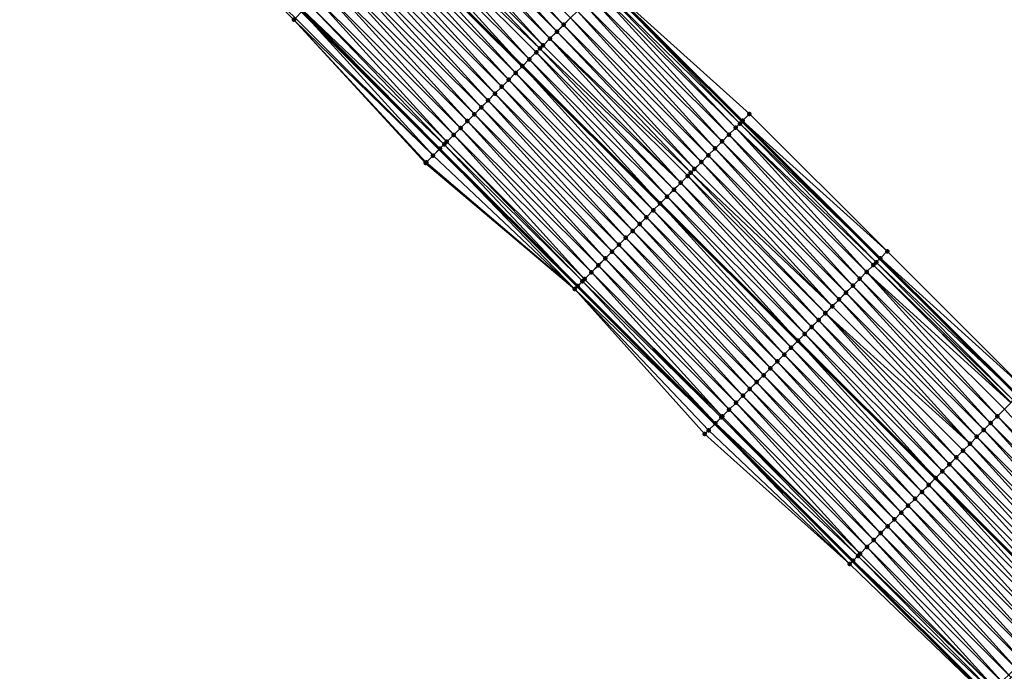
# Model space of a CAD drawing. Header units: feet. Extents: x 2017353 to 2024169, y 808050 to 818690.
# Tile 187 of 256: x 2019765 to 2019866, y 816396 to 816464. Entities that reach past the tile are written whole.
import ezdxf

# ---------------------------------------------------------------- set-up
doc = ezdxf.new("R2010")
doc.units = ezdxf.units.FT
doc.header["$MEASUREMENT"] = 0
for name, color, linetype, lineweight in [('EP_Travel Lane', 172, 'Continuous', 53), ('SB-Road Shots', 141, 'Continuous', 100), ('SB-Road X-Section', 40, 'Continuous', 13), ('STRIPING', 60, 'Continuous', 53)]:
    doc.layers.add(name, color=color, linetype=linetype, lineweight=lineweight)
doc.layers.add('I-77-MM15-17_SB-Surface-BORDER', color=7, linetype='Continuous')
doc.layers.add('I-77-MM15-17_SB-Surface-TIN', color=7, linetype='Continuous')

msp = doc.modelspace()

# ---------------------------------------------------------------- linework, layer by layer
at = {"layer": 'EP_Travel Lane'}
for points in [[(2019726.08, 816566.08, 255), (2019740.17, 816551.95, 254.87), (2019754.33, 816537.83, 254.72), (2019768.49, 816523.7, 254.59), (2019782.65, 816509.57, 254.47), (2019796.8, 816495.45, 254.38), (2019810.96, 816481.32, 254.26), (2019825.12, 816467.19, 254.13), (2019839.28, 816453.07, 254.01), (2019853.43, 816438.94, 253.9), (2019867.59, 816424.82, 253.8), (2019881.78, 816410.63, 253.71), (2019895.87, 816396.45, 253.62), (2019909.97, 816382.26, 253.52), (2019924.07, 816368.08, 253.41), (2019938.17, 816353.9, 253.31), (2019952.27, 816339.71, 253.21), (2019966.37, 816325.53, 253.08)], [(2019694.94, 816563.29, 254.65), (2019709.07, 816549.14, 254.51), (2019723.23, 816534.97, 254.37), (2019737.38, 816520.84, 254.24), (2019751.54, 816506.72, 254.13), (2019765.7, 816492.59, 254), (2019779.85, 816478.46, 253.89), (2019794.01, 816464.34, 253.75), (2019808.17, 816450.21, 253.62), (2019822.33, 816436.09, 253.52), (2019836.48, 816421.96, 253.41), (2019850.64, 816407.83, 253.33), (2019864.76, 816393.72, 253.23), (2019878.86, 816379.54, 253.13), (2019892.95, 816365.35, 253.04), (2019907.05, 816351.17, 252.93), (2019921.15, 816336.98, 252.83), (2019935.25, 816322.8, 252.69), (2019949.35, 816308.61, 252.6), (2019963.45, 816294.43, 252.47)]]:
    msp.add_polyline3d(points, dxfattribs=at)
at = {"layer": 'I-77-MM15-17_SB-Surface-BORDER', "color": 3, "linetype": 'Continuous', "lineweight": -3}
for points in [[(2019726.18, 816566.18, 255), (2019740.28, 816552.06, 254.87), (2019755.08, 816538.58, 254.71), (2019768.53, 816523.74, 254.59), (2019782.69, 816509.62, 254.47), (2019796.85, 816495.49, 254.38), (2019811, 816481.36, 254.26), (2019825.16, 816467.24, 254.13), (2019840.02, 816453.82, 254.01), (2019854.18, 816439.69, 253.9), (2019868.34, 816425.56, 253.8), (2019882.53, 816411.38, 253.7), (2019895.92, 816396.49, 253.62), (2019910.02, 816382.31, 253.52), (2019924.11, 816368.12, 253.41), (2019938.71, 816354.43, 253.31), (2019952.31, 816339.75, 253.21), (2019966.41, 816325.57, 253.08)], [(2019959.73, 816290.73, 252.18), (2019947.41, 816306.68, 252.45), (2019932.58, 816320.15, 252.52), (2019919.53, 816335.37, 252.71), (2019905.48, 816349.61, 252.83), (2019892.26, 816364.66, 253.01), (2019877.67, 816378.36, 253.06), (2019864.7, 816393.66, 253.23), (2019850.33, 816407.52, 253.31), (2019835.42, 816420.89, 253.35), (2019822.06, 816435.81, 253.5), (2019806.72, 816448.76, 253.53), (2019793.19, 816463.51, 253.7), (2019778.94, 816477.55, 253.83), (2019765.01, 816491.91, 253.95), (2019750.33, 816505.51, 254.04), (2019736.23, 816519.69, 254.16), (2019723.19, 816534.93, 254.36), (2019708.29, 816548.37, 254.46), (2019693.99, 816562.35, 254.59)]]:
    msp.add_polyline3d(points, dxfattribs=at)
at = {"layer": 'I-77-MM15-17_SB-Surface-TIN', "color": 128, "linetype": 'Continuous', "lineweight": -3}
for points in [[(2019806.76, 816477.12, 254.15), (2019820.92, 816462.99, 254.03), (2019807.47, 816477.82, 254.17)], [(2019807.47, 816477.82, 254.17), (2019820.92, 816462.99, 254.03), (2019821.63, 816463.7, 254.05)], [(2019793.34, 816463.67, 253.71), (2019778.94, 816477.55, 253.83), (2019793.19, 816463.51, 253.7)], [(2019806.06, 816476.41, 254.13), (2019820.22, 816462.28, 254.01), (2019806.76, 816477.12, 254.15)], [(2019806.76, 816477.12, 254.15), (2019820.22, 816462.28, 254.01), (2019820.92, 816462.99, 254.03)], [(2019804.65, 816474.99, 254.08), (2019818.8, 816460.87, 253.97), (2019805.35, 816475.7, 254.1)], [(2019805.35, 816475.7, 254.1), (2019819.51, 816461.57, 253.99), (2019806.06, 816476.41, 254.13)], [(2019805.35, 816475.7, 254.1), (2019818.8, 816460.87, 253.97), (2019819.51, 816461.57, 253.99)], [(2019806.06, 816476.41, 254.13), (2019819.51, 816461.57, 253.99), (2019820.22, 816462.28, 254.01)], [(2019803.94, 816474.28, 254.06), (2019818.48, 816460.55, 253.96), (2019804.65, 816474.99, 254.08)], [(2019804.65, 816474.99, 254.08), (2019818.48, 816460.55, 253.96), (2019818.8, 816460.87, 253.97)], [(2019802.53, 816472.87, 254.01), (2019816.68, 816458.74, 253.9), (2019803.23, 816473.58, 254.03)], [(2019803.23, 816473.58, 254.03), (2019817.39, 816459.45, 253.92), (2019803.94, 816474.28, 254.06)], [(2019803.23, 816473.58, 254.03), (2019816.68, 816458.74, 253.9), (2019817.39, 816459.45, 253.92)], [(2019803.94, 816474.28, 254.06), (2019818.1, 816460.16, 253.95), (2019818.48, 816460.55, 253.96)], [(2019803.94, 816474.28, 254.06), (2019817.39, 816459.45, 253.92), (2019818.1, 816460.16, 253.95)], [(2019801.82, 816472.16, 253.98), (2019815.98, 816458.03, 253.87), (2019802.52, 816472.86, 254.01)], [(2019802.53, 816472.87, 254.01), (2019802.52, 816472.86, 254.01), (2019816.68, 816458.73, 253.9)], [(2019815.98, 816458.03, 253.87), (2019816.68, 816458.73, 253.9), (2019802.52, 816472.86, 254.01)], [(2019802.53, 816472.87, 254.01), (2019816.68, 816458.73, 253.9), (2019816.68, 816458.74, 253.9)], [(2019801.11, 816471.45, 253.96), (2019815.27, 816457.33, 253.85), (2019801.82, 816472.16, 253.98)], [(2019801.82, 816472.16, 253.98), (2019815.27, 816457.33, 253.85), (2019815.98, 816458.03, 253.87)], [(2019799.7, 816470.04, 253.92), (2019813.86, 816455.91, 253.79), (2019800.41, 816470.75, 253.94)], [(2019800.41, 816470.75, 253.94), (2019814.56, 816456.62, 253.82), (2019801.11, 816471.45, 253.96)], [(2019800.41, 816470.75, 253.94), (2019813.86, 816455.91, 253.79), (2019814.56, 816456.62, 253.82)], [(2019801.11, 816471.45, 253.96), (2019814.56, 816456.62, 253.82), (2019815.27, 816457.33, 253.85)], [(2019798.99, 816469.33, 253.9), (2019813.15, 816455.2, 253.78), (2019799.7, 816470.04, 253.92)], [(2019799.7, 816470.04, 253.92), (2019813.15, 816455.2, 253.78), (2019813.86, 816455.91, 253.79)], [(2019797.58, 816467.91, 253.86), (2019811.74, 816453.79, 253.74), (2019798.29, 816468.62, 253.88)], [(2019798.29, 816468.62, 253.88), (2019812.45, 816454.5, 253.76), (2019798.99, 816469.33, 253.9)], [(2019798.29, 816468.62, 253.88), (2019811.74, 816453.79, 253.74), (2019812.45, 816454.5, 253.76)], [(2019798.99, 816469.33, 253.9), (2019812.45, 816454.5, 253.76), (2019813.15, 816455.2, 253.78)], [(2019796.87, 816467.21, 253.84), (2019811.03, 816453.08, 253.72), (2019797.58, 816467.91, 253.86)], [(2019797.58, 816467.91, 253.86), (2019811.03, 816453.08, 253.72), (2019811.74, 816453.79, 253.74)], [(2019795.46, 816465.79, 253.8), (2019809.62, 816451.66, 253.68), (2019796.17, 816466.5, 253.82)], [(2019796.17, 816466.5, 253.82), (2019810.33, 816452.37, 253.69), (2019796.87, 816467.21, 253.84)], [(2019796.17, 816466.5, 253.82), (2019809.62, 816451.66, 253.68), (2019810.33, 816452.37, 253.69)], [(2019796.87, 816467.21, 253.84), (2019810.33, 816452.37, 253.69), (2019811.03, 816453.08, 253.72)], [(2019837.91, 816451.69, 253.99), (2019824.45, 816466.53, 254.13), (2019823.75, 816465.82, 254.11)], [(2019838.61, 816452.4, 254.01), (2019824.76, 816466.83, 254.14), (2019824.45, 816466.53, 254.13)], [(2019837.91, 816451.69, 253.99), (2019838.61, 816452.4, 254.01), (2019824.45, 816466.53, 254.13)], [(2019839.04, 816452.83, 254.01), (2019825.12, 816467.19, 254.13), (2019824.76, 816466.83, 254.14)], [(2019838.61, 816452.4, 254.01), (2019839.04, 816452.83, 254.01), (2019824.76, 816466.83, 254.14)], [(2019839.32, 816453.11, 254.01), (2019825.16, 816467.24, 254.13), (2019825.12, 816467.19, 254.13)], [(2019839.32, 816453.11, 254.01), (2019825.12, 816467.19, 254.13), (2019839.28, 816453.07, 254.01)], [(2019839.04, 816452.83, 254.01), (2019839.28, 816453.07, 254.01), (2019825.12, 816467.19, 254.13)], [(2019839.32, 816453.11, 254.01), (2019840.02, 816453.82, 254.01), (2019825.16, 816467.24, 254.13)], [(2019794.76, 816465.08, 253.78), (2019808.91, 816450.96, 253.66), (2019795.46, 816465.79, 253.8)], [(2019795.46, 816465.79, 253.8), (2019808.91, 816450.96, 253.66), (2019809.62, 816451.66, 253.68)], [(2019837.2, 816450.99, 253.97), (2019823.75, 816465.82, 254.11), (2019823.04, 816465.11, 254.09)], [(2019837.2, 816450.99, 253.97), (2019837.91, 816451.69, 253.99), (2019823.75, 816465.82, 254.11)], [(2019794.05, 816464.38, 253.76), (2019808.21, 816450.25, 253.63), (2019794.15, 816464.47, 253.76)], [(2019794.15, 816464.47, 253.76), (2019808.65, 816450.69, 253.65), (2019794.76, 816465.08, 253.78)], [(2019794.15, 816464.47, 253.76), (2019808.21, 816450.25, 253.63), (2019808.65, 816450.69, 253.65)], [(2019794.76, 816465.08, 253.78), (2019808.65, 816450.69, 253.65), (2019808.91, 816450.96, 253.66)], [(2019836.49, 816450.28, 253.95), (2019823.04, 816465.11, 254.09), (2019822.34, 816464.4, 254.07)], [(2019836.49, 816450.28, 253.95), (2019837.2, 816450.99, 253.97), (2019823.04, 816465.11, 254.09)], [(2019793.34, 816463.67, 253.71), (2019793.19, 816463.51, 253.7), (2019807.5, 816449.54, 253.58)], [(2019793.19, 816463.51, 253.7), (2019806.79, 816448.83, 253.54), (2019807.5, 816449.54, 253.58)], [(2019793.19, 816463.51, 253.7), (2019806.72, 816448.76, 253.53), (2019806.79, 816448.83, 253.54)], [(2019793.34, 816463.67, 253.71), (2019807.5, 816449.54, 253.58), (2019794.01, 816464.34, 253.75)], [(2019794.05, 816464.38, 253.76), (2019794.01, 816464.34, 253.75), (2019808.17, 816450.21, 253.62)], [(2019807.5, 816449.54, 253.58), (2019808.17, 816450.21, 253.62), (2019794.01, 816464.34, 253.75)], [(2019794.05, 816464.38, 253.76), (2019808.17, 816450.21, 253.62), (2019808.21, 816450.25, 253.63)], [(2019835.08, 816448.86, 253.91), (2019821.63, 816463.7, 254.05), (2019820.92, 816462.99, 254.03)], [(2019835.79, 816449.57, 253.93), (2019822.34, 816464.4, 254.07), (2019821.63, 816463.7, 254.05)], [(2019835.08, 816448.86, 253.91), (2019835.79, 816449.57, 253.93), (2019821.63, 816463.7, 254.05)], [(2019835.79, 816449.57, 253.93), (2019836.49, 816450.28, 253.95), (2019822.34, 816464.4, 254.07)], [(2019834.37, 816448.16, 253.89), (2019820.92, 816462.99, 254.03), (2019820.22, 816462.28, 254.01)], [(2019834.37, 816448.16, 253.89), (2019835.08, 816448.86, 253.91), (2019820.92, 816462.99, 254.03)], [(2019832.96, 816446.74, 253.85), (2019819.51, 816461.57, 253.99), (2019818.8, 816460.87, 253.97)], [(2019833.99, 816447.78, 253.88), (2019820.22, 816462.28, 254.01), (2019819.51, 816461.57, 253.99)], [(2019832.96, 816446.74, 253.85), (2019833.67, 816447.45, 253.87), (2019819.51, 816461.57, 253.99)], [(2019833.67, 816447.45, 253.87), (2019833.99, 816447.78, 253.88), (2019819.51, 816461.57, 253.99)], [(2019833.99, 816447.78, 253.88), (2019834.37, 816448.16, 253.89), (2019820.22, 816462.28, 254.01)], [(2019832.25, 816446.03, 253.83), (2019818.48, 816460.55, 253.96), (2019818.1, 816460.16, 253.95)], [(2019832.96, 816446.74, 253.85), (2019818.8, 816460.87, 253.97), (2019818.48, 816460.55, 253.96)], [(2019832.25, 816446.03, 253.83), (2019832.96, 816446.74, 253.85), (2019818.48, 816460.55, 253.96)], [(2019830.84, 816444.62, 253.79), (2019817.39, 816459.45, 253.92), (2019816.68, 816458.74, 253.9)], [(2019831.55, 816445.32, 253.81), (2019818.1, 816460.16, 253.95), (2019817.39, 816459.45, 253.92)], [(2019830.84, 816444.62, 253.79), (2019831.55, 816445.32, 253.81), (2019817.39, 816459.45, 253.92)], [(2019831.55, 816445.32, 253.81), (2019832.25, 816446.03, 253.83), (2019818.1, 816460.16, 253.95)], [(2019830.13, 816443.91, 253.76), (2019816.68, 816458.73, 253.9), (2019815.98, 816458.03, 253.87)], [(2019816.68, 816458.74, 253.9), (2019816.68, 816458.73, 253.9), (2019830.83, 816444.61, 253.79)], [(2019830.84, 816444.62, 253.79), (2019816.68, 816458.74, 253.9), (2019830.83, 816444.61, 253.79)], [(2019830.13, 816443.91, 253.76), (2019830.83, 816444.61, 253.79), (2019816.68, 816458.73, 253.9)], [(2019829.43, 816443.2, 253.74), (2019815.98, 816458.03, 253.87), (2019815.27, 816457.33, 253.85)], [(2019829.43, 816443.2, 253.74), (2019830.13, 816443.91, 253.76), (2019815.98, 816458.03, 253.87)], [(2019828.02, 816441.79, 253.69), (2019814.56, 816456.62, 253.82), (2019813.86, 816455.91, 253.79)], [(2019828.72, 816442.49, 253.71), (2019815.27, 816457.33, 253.85), (2019814.56, 816456.62, 253.82)], [(2019828.02, 816441.79, 253.69), (2019828.72, 816442.49, 253.71), (2019814.56, 816456.62, 253.82)], [(2019828.72, 816442.49, 253.71), (2019829.43, 816443.2, 253.74), (2019815.27, 816457.33, 253.85)], [(2019827.31, 816441.08, 253.67), (2019813.86, 816455.91, 253.79), (2019813.15, 816455.2, 253.78)], [(2019827.31, 816441.08, 253.67), (2019828.02, 816441.79, 253.69), (2019813.86, 816455.91, 253.79)], [(2019825.9, 816439.66, 253.63), (2019812.45, 816454.5, 253.76), (2019811.74, 816453.79, 253.74)], [(2019826.6, 816440.37, 253.65), (2019813.15, 816455.2, 253.78), (2019812.45, 816454.5, 253.76)], [(2019825.9, 816439.66, 253.63), (2019826.6, 816440.37, 253.65), (2019812.45, 816454.5, 253.76)], [(2019826.6, 816440.37, 253.65), (2019827.31, 816441.08, 253.67), (2019813.15, 816455.2, 253.78)], [(2019825.19, 816438.95, 253.61), (2019811.74, 816453.79, 253.74), (2019811.03, 816453.08, 253.72)], [(2019825.19, 816438.95, 253.61), (2019825.9, 816439.66, 253.63), (2019811.74, 816453.79, 253.74)], [(2019854.18, 816439.69, 253.9), (2019840.02, 816453.82, 254.01), (2019839.32, 816453.11, 254.01)], [(2019823.78, 816437.54, 253.57), (2019810.33, 816452.37, 253.69), (2019809.62, 816451.66, 253.68)], [(2019824.48, 816438.25, 253.59), (2019811.03, 816453.08, 253.72), (2019810.33, 816452.37, 253.69)], [(2019823.78, 816437.54, 253.57), (2019824.48, 816438.25, 253.59), (2019810.33, 816452.37, 253.69)], [(2019824.48, 816438.25, 253.59), (2019825.19, 816438.95, 253.61), (2019811.03, 816453.08, 253.72)], [(2019852.06, 816437.57, 253.88), (2019838.61, 816452.4, 254.01), (2019837.91, 816451.69, 253.99)], [(2019853.06, 816438.57, 253.91), (2019839.04, 816452.83, 254.01), (2019838.61, 816452.4, 254.01)], [(2019852.06, 816437.57, 253.88), (2019852.77, 816438.28, 253.9), (2019838.61, 816452.4, 254.01)], [(2019852.77, 816438.28, 253.9), (2019853.06, 816438.57, 253.91), (2019838.61, 816452.4, 254.01)], [(2019839.04, 816452.83, 254.01), (2019853.43, 816438.94, 253.9), (2019839.28, 816453.07, 254.01)], [(2019853.06, 816438.57, 253.91), (2019853.43, 816438.94, 253.9), (2019839.04, 816452.83, 254.01)], [(2019853.48, 816438.98, 253.9), (2019839.32, 816453.11, 254.01), (2019839.28, 816453.07, 254.01)], [(2019853.48, 816438.98, 253.9), (2019839.28, 816453.07, 254.01), (2019853.43, 816438.94, 253.9)], [(2019853.48, 816438.98, 253.9), (2019854.18, 816439.69, 253.9), (2019839.32, 816453.11, 254.01)], [(2019823.07, 816436.83, 253.55), (2019809.62, 816451.66, 253.68), (2019808.91, 816450.96, 253.66)], [(2019823.07, 816436.83, 253.55), (2019823.78, 816437.54, 253.57), (2019809.62, 816451.66, 253.68)], [(2019851.36, 816436.86, 253.85), (2019837.91, 816451.69, 253.99), (2019837.2, 816450.99, 253.97)], [(2019851.36, 816436.86, 253.85), (2019852.06, 816437.57, 253.88), (2019837.91, 816451.69, 253.99)], [(2019822.36, 816436.12, 253.52), (2019808.65, 816450.69, 253.65), (2019808.21, 816450.25, 253.63)], [(2019822.85, 816436.61, 253.54), (2019808.91, 816450.96, 253.66), (2019808.65, 816450.69, 253.65)], [(2019822.36, 816436.12, 253.52), (2019822.85, 816436.61, 253.54), (2019808.65, 816450.69, 253.65)], [(2019822.85, 816436.61, 253.54), (2019823.07, 816436.83, 253.55), (2019808.91, 816450.96, 253.66)], [(2019850.65, 816436.15, 253.84), (2019837.2, 816450.99, 253.97), (2019836.49, 816450.28, 253.95)], [(2019850.65, 816436.15, 253.84), (2019851.36, 816436.86, 253.85), (2019837.2, 816450.99, 253.97)], [(2019822.06, 816435.81, 253.5), (2019807.5, 816449.54, 253.58), (2019806.79, 816448.83, 253.54)], [(2019822.06, 816435.81, 253.5), (2019808.17, 816450.21, 253.62), (2019807.5, 816449.54, 253.58)], [(2019808.21, 816450.25, 253.63), (2019808.17, 816450.21, 253.62), (2019822.33, 816436.09, 253.52)], [(2019822.06, 816435.81, 253.5), (2019822.33, 816436.09, 253.52), (2019808.17, 816450.21, 253.62)], [(2019822.36, 816436.12, 253.52), (2019808.21, 816450.25, 253.63), (2019822.33, 816436.09, 253.52)], [(2019849.24, 816434.74, 253.8), (2019835.79, 816449.57, 253.93), (2019835.08, 816448.86, 253.91)], [(2019849.94, 816435.44, 253.82), (2019836.49, 816450.28, 253.95), (2019835.79, 816449.57, 253.93)], [(2019849.24, 816434.74, 253.8), (2019849.94, 816435.44, 253.82), (2019835.79, 816449.57, 253.93)], [(2019849.94, 816435.44, 253.82), (2019850.65, 816436.15, 253.84), (2019836.49, 816450.28, 253.95)], [(2019822.06, 816435.81, 253.5), (2019806.79, 816448.83, 253.54), (2019806.72, 816448.76, 253.53)], [(2019848.53, 816434.03, 253.78), (2019835.08, 816448.86, 253.91), (2019834.37, 816448.16, 253.89)], [(2019848.53, 816434.03, 253.78), (2019849.24, 816434.74, 253.8), (2019835.08, 816448.86, 253.91)], [(2019847.12, 816432.61, 253.74), (2019833.67, 816447.45, 253.87), (2019832.96, 816446.74, 253.85)], [(2019847.83, 816433.33, 253.76), (2019833.99, 816447.78, 253.88), (2019833.67, 816447.45, 253.87)], [(2019847.12, 816432.61, 253.74), (2019847.82, 816433.32, 253.76), (2019833.67, 816447.45, 253.87)], [(2019847.82, 816433.32, 253.76), (2019847.83, 816433.33, 253.76), (2019833.67, 816447.45, 253.87)], [(2019848.53, 816434.03, 253.78), (2019834.37, 816448.16, 253.89), (2019833.99, 816447.78, 253.88)], [(2019847.83, 816433.33, 253.76), (2019848.53, 816434.03, 253.78), (2019833.99, 816447.78, 253.88)], [(2019846.41, 816431.91, 253.72), (2019832.96, 816446.74, 253.85), (2019832.25, 816446.03, 253.83)], [(2019846.41, 816431.91, 253.72), (2019847.12, 816432.61, 253.74), (2019832.96, 816446.74, 253.85)], [(2019845, 816430.49, 253.67), (2019831.55, 816445.32, 253.81), (2019830.84, 816444.62, 253.79)], [(2019845.7, 816431.2, 253.7), (2019832.25, 816446.03, 253.83), (2019831.55, 816445.32, 253.81)], [(2019845, 816430.49, 253.67), (2019845.7, 816431.2, 253.7), (2019831.55, 816445.32, 253.81)], [(2019845.7, 816431.2, 253.7), (2019846.41, 816431.91, 253.72), (2019832.25, 816446.03, 253.83)], [(2019844.29, 816429.78, 253.65), (2019830.83, 816444.61, 253.79), (2019830.13, 816443.91, 253.76)], [(2019830.84, 816444.62, 253.79), (2019830.83, 816444.61, 253.79), (2019844.99, 816430.48, 253.67)], [(2019844.29, 816429.78, 253.65), (2019844.99, 816430.48, 253.67), (2019830.83, 816444.61, 253.79)], [(2019845, 816430.49, 253.67), (2019830.84, 816444.62, 253.79), (2019844.99, 816430.48, 253.67)], [(2019843.59, 816429.07, 253.63), (2019830.13, 816443.91, 253.76), (2019829.43, 816443.2, 253.74)], [(2019843.59, 816429.07, 253.63), (2019844.29, 816429.78, 253.65), (2019830.13, 816443.91, 253.76)], [(2019842.17, 816427.66, 253.58), (2019828.72, 816442.49, 253.71), (2019828.02, 816441.79, 253.69)], [(2019842.88, 816428.37, 253.6), (2019829.43, 816443.2, 253.74), (2019828.72, 816442.49, 253.71)], [(2019842.17, 816427.66, 253.58), (2019842.88, 816428.37, 253.6), (2019828.72, 816442.49, 253.71)], [(2019842.88, 816428.37, 253.6), (2019843.59, 816429.07, 253.63), (2019829.43, 816443.2, 253.74)], [(2019841.47, 816426.95, 253.56), (2019828.02, 816441.79, 253.69), (2019827.31, 816441.08, 253.67)], [(2019841.47, 816426.95, 253.56), (2019842.17, 816427.66, 253.58), (2019828.02, 816441.79, 253.69)], [(2019840.05, 816425.54, 253.52), (2019826.6, 816440.37, 253.65), (2019825.9, 816439.66, 253.63)], [(2019840.76, 816426.24, 253.54), (2019827.31, 816441.08, 253.67), (2019826.6, 816440.37, 253.65)], [(2019840.05, 816425.54, 253.52), (2019840.76, 816426.24, 253.54), (2019826.6, 816440.37, 253.65)], [(2019840.76, 816426.24, 253.54), (2019841.47, 816426.95, 253.56), (2019827.31, 816441.08, 253.67)], [(2019839.35, 816424.83, 253.5), (2019825.9, 816439.66, 253.63), (2019825.19, 816438.95, 253.61)], [(2019839.35, 816424.83, 253.5), (2019840.05, 816425.54, 253.52), (2019825.9, 816439.66, 253.63)], [(2019853.48, 816438.98, 253.9), (2019868.34, 816425.56, 253.8), (2019854.18, 816439.69, 253.9)], [(2019837.93, 816423.41, 253.47), (2019824.48, 816438.25, 253.59), (2019823.78, 816437.54, 253.57)], [(2019838.64, 816424.12, 253.49), (2019825.19, 816438.95, 253.61), (2019824.48, 816438.25, 253.59)], [(2019837.93, 816423.41, 253.47), (2019838.64, 816424.12, 253.49), (2019824.48, 816438.25, 253.59)], [(2019838.64, 816424.12, 253.49), (2019839.35, 816424.83, 253.5), (2019825.19, 816438.95, 253.61)], [(2019866.87, 816424.1, 253.8), (2019852.77, 816438.28, 253.9), (2019852.06, 816437.57, 253.88)], [(2019867.14, 816424.37, 253.8), (2019853.06, 816438.57, 253.91), (2019852.77, 816438.28, 253.9)], [(2019866.87, 816424.1, 253.8), (2019866.93, 816424.15, 253.8), (2019852.77, 816438.28, 253.9)], [(2019866.93, 816424.15, 253.8), (2019867.14, 816424.37, 253.8), (2019852.77, 816438.28, 253.9)], [(2019853.06, 816438.57, 253.91), (2019867.59, 816424.82, 253.8), (2019853.43, 816438.94, 253.9)], [(2019867.14, 816424.37, 253.8), (2019867.59, 816424.82, 253.8), (2019853.06, 816438.57, 253.91)], [(2019867.63, 816424.86, 253.8), (2019853.48, 816438.98, 253.9), (2019853.43, 816438.94, 253.9)], [(2019867.63, 816424.86, 253.8), (2019853.43, 816438.94, 253.9), (2019867.59, 816424.82, 253.8)], [(2019867.63, 816424.86, 253.8), (2019868.34, 816425.56, 253.8), (2019853.48, 816438.98, 253.9)], [(2019837.23, 816422.7, 253.45), (2019823.78, 816437.54, 253.57), (2019823.07, 816436.83, 253.55)], [(2019837.23, 816422.7, 253.45), (2019837.93, 816423.41, 253.47), (2019823.78, 816437.54, 253.57)], [(2019865.51, 816422.73, 253.75), (2019852.06, 816437.57, 253.88), (2019851.36, 816436.86, 253.85)], [(2019865.51, 816422.73, 253.75), (2019866.22, 816423.44, 253.78), (2019852.06, 816437.57, 253.88)], [(2019866.22, 816423.44, 253.78), (2019866.87, 816424.1, 253.8), (2019852.06, 816437.57, 253.88)], [(2019822.36, 816436.12, 253.52), (2019822.33, 816436.09, 253.52), (2019836.48, 816421.96, 253.41)], [(2019836.52, 816422, 253.41), (2019822.85, 816436.61, 253.54), (2019822.36, 816436.12, 253.52)], [(2019836.52, 816422, 253.41), (2019822.36, 816436.12, 253.52), (2019836.48, 816421.96, 253.41)], [(2019837.12, 816422.6, 253.44), (2019823.07, 816436.83, 253.55), (2019822.85, 816436.61, 253.54)], [(2019836.52, 816422, 253.41), (2019837.12, 816422.6, 253.44), (2019822.85, 816436.61, 253.54)], [(2019837.12, 816422.6, 253.44), (2019837.23, 816422.7, 253.45), (2019823.07, 816436.83, 253.55)], [(2019864.1, 816421.32, 253.71), (2019850.65, 816436.15, 253.84), (2019849.94, 816435.44, 253.82)], [(2019864.81, 816422.03, 253.73), (2019851.36, 816436.86, 253.85), (2019850.65, 816436.15, 253.84)], [(2019864.1, 816421.32, 253.71), (2019864.81, 816422.03, 253.73), (2019850.65, 816436.15, 253.84)], [(2019864.81, 816422.03, 253.73), (2019865.51, 816422.73, 253.75), (2019851.36, 816436.86, 253.85)], [(2019822.06, 816435.81, 253.5), (2019836.48, 816421.96, 253.41), (2019822.33, 816436.09, 253.52)], [(2019835.81, 816421.29, 253.37), (2019836.48, 816421.96, 253.41), (2019822.06, 816435.81, 253.5)], [(2019835.42, 816420.89, 253.35), (2019835.81, 816421.29, 253.37), (2019822.06, 816435.81, 253.5)], [(2019863.39, 816420.61, 253.7), (2019849.94, 816435.44, 253.82), (2019849.24, 816434.74, 253.8)], [(2019863.39, 816420.61, 253.7), (2019864.1, 816421.32, 253.71), (2019849.94, 816435.44, 253.82)], [(2019862.69, 816419.9, 253.68), (2019849.24, 816434.74, 253.8), (2019848.53, 816434.03, 253.78)], [(2019862.69, 816419.9, 253.68), (2019863.39, 816420.61, 253.7), (2019849.24, 816434.74, 253.8)], [(2019861.28, 816418.49, 253.64), (2019847.82, 816433.32, 253.76), (2019847.12, 816432.61, 253.74)], [(2019861.98, 816419.19, 253.66), (2019847.83, 816433.33, 253.76), (2019847.82, 816433.32, 253.76)], [(2019861.28, 816418.49, 253.64), (2019861.98, 816419.19, 253.66), (2019847.82, 816433.32, 253.76)], [(2019862.69, 816419.9, 253.68), (2019848.53, 816434.03, 253.78), (2019847.83, 816433.33, 253.76)], [(2019861.98, 816419.19, 253.66), (2019862.69, 816419.9, 253.68), (2019847.83, 816433.33, 253.76)], [(2019860.57, 816417.78, 253.61), (2019847.12, 816432.61, 253.74), (2019846.41, 816431.91, 253.72)], [(2019860.57, 816417.78, 253.61), (2019861.28, 816418.49, 253.64), (2019847.12, 816432.61, 253.74)], [(2019859.16, 816416.36, 253.57), (2019845.7, 816431.2, 253.7), (2019845, 816430.49, 253.67)], [(2019859.86, 816417.07, 253.59), (2019846.41, 816431.91, 253.72), (2019845.7, 816431.2, 253.7)], [(2019859.16, 816416.36, 253.57), (2019859.86, 816417.07, 253.59), (2019845.7, 816431.2, 253.7)], [(2019859.86, 816417.07, 253.59), (2019860.57, 816417.78, 253.61), (2019846.41, 816431.91, 253.72)], [(2019858.45, 816415.66, 253.55), (2019844.99, 816430.48, 253.67), (2019844.29, 816429.78, 253.65)], [(2019845, 816430.49, 253.67), (2019844.99, 816430.48, 253.67), (2019859.15, 816416.35, 253.57)], [(2019858.45, 816415.66, 253.55), (2019859.15, 816416.35, 253.57), (2019844.99, 816430.48, 253.67)], [(2019859.16, 816416.36, 253.57), (2019845, 816430.49, 253.67), (2019859.15, 816416.35, 253.57)], [(2019857.04, 816414.24, 253.5), (2019843.59, 816429.07, 253.63), (2019842.88, 816428.37, 253.6)], [(2019857.74, 816414.95, 253.52), (2019844.29, 816429.78, 253.65), (2019843.59, 816429.07, 253.63)], [(2019857.04, 816414.24, 253.5), (2019857.74, 816414.95, 253.52), (2019843.59, 816429.07, 253.63)], [(2019857.74, 816414.95, 253.52), (2019858.45, 816415.66, 253.55), (2019844.29, 816429.78, 253.65)], [(2019856.33, 816413.53, 253.48), (2019842.88, 816428.37, 253.6), (2019842.17, 816427.66, 253.58)], [(2019856.33, 816413.53, 253.48), (2019857.04, 816414.24, 253.5), (2019842.88, 816428.37, 253.6)], [(2019855.62, 816412.82, 253.46), (2019842.17, 816427.66, 253.58), (2019841.47, 816426.95, 253.56)], [(2019855.62, 816412.82, 253.46), (2019856.33, 816413.53, 253.48), (2019842.17, 816427.66, 253.58)], [(2019854.21, 816411.41, 253.43), (2019840.76, 816426.24, 253.54), (2019840.05, 816425.54, 253.52)], [(2019854.92, 816412.12, 253.45), (2019841.47, 816426.95, 253.56), (2019840.76, 816426.24, 253.54)], [(2019854.21, 816411.41, 253.43), (2019854.92, 816412.12, 253.45), (2019840.76, 816426.24, 253.54)], [(2019854.92, 816412.12, 253.45), (2019855.62, 816412.82, 253.46), (2019841.47, 816426.95, 253.56)], [(2019853.5, 816410.7, 253.41), (2019840.05, 816425.54, 253.52), (2019839.35, 816424.83, 253.5)], [(2019853.5, 816410.7, 253.41), (2019854.21, 816411.41, 253.43), (2019840.05, 816425.54, 253.52)], [(2019852.09, 816409.29, 253.38), (2019838.64, 816424.12, 253.49), (2019837.93, 816423.41, 253.47)], [(2019852.8, 816409.99, 253.39), (2019839.35, 816424.83, 253.5), (2019838.64, 816424.12, 253.49)], [(2019852.09, 816409.29, 253.38), (2019852.8, 816409.99, 253.39), (2019838.64, 816424.12, 253.49)], [(2019852.8, 816409.99, 253.39), (2019853.5, 816410.7, 253.41), (2019839.35, 816424.83, 253.5)], [(2019851.39, 816408.58, 253.36), (2019837.93, 816423.41, 253.47), (2019837.23, 816422.7, 253.45)], [(2019851.39, 816408.58, 253.36), (2019852.09, 816409.29, 253.38), (2019837.93, 816423.41, 253.47)], [(2019879.69, 816408.56, 253.66), (2019866.22, 816423.44, 253.78), (2019865.51, 816422.73, 253.75)], [(2019850.33, 816407.52, 253.31), (2019836.48, 816421.96, 253.41), (2019835.81, 816421.29, 253.37)], [(2019836.52, 816422, 253.41), (2019836.48, 816421.96, 253.41), (2019850.64, 816407.83, 253.33)], [(2019850.33, 816407.52, 253.31), (2019850.64, 816407.83, 253.33), (2019836.48, 816421.96, 253.41)], [(2019851.17, 816408.36, 253.35), (2019837.12, 816422.6, 253.44), (2019836.52, 816422, 253.41)], [(2019850.68, 816407.87, 253.33), (2019836.52, 816422, 253.41), (2019850.64, 816407.83, 253.33)], [(2019850.68, 816407.87, 253.33), (2019851.17, 816408.36, 253.35), (2019836.52, 816422, 253.41)], [(2019851.39, 816408.58, 253.36), (2019837.23, 816422.7, 253.45), (2019837.12, 816422.6, 253.44)], [(2019851.17, 816408.36, 253.35), (2019851.39, 816408.58, 253.36), (2019837.12, 816422.6, 253.44)], [(2019878.27, 816407.15, 253.62), (2019864.81, 816422.03, 253.73), (2019864.1, 816421.32, 253.71)], [(2019878.98, 816407.86, 253.64), (2019865.51, 816422.73, 253.75), (2019864.81, 816422.03, 253.73)], [(2019878.27, 816407.15, 253.62), (2019878.98, 816407.86, 253.64), (2019864.81, 816422.03, 253.73)], [(2019878.98, 816407.86, 253.64), (2019879.69, 816408.56, 253.66), (2019865.51, 816422.73, 253.75)], [(2019850.33, 816407.52, 253.31), (2019835.81, 816421.29, 253.37), (2019835.42, 816420.89, 253.35)], [(2019877.56, 816406.45, 253.6), (2019864.1, 816421.32, 253.71), (2019863.39, 816420.61, 253.7)], [(2019877.56, 816406.45, 253.6), (2019878.27, 816407.15, 253.62), (2019864.1, 816421.32, 253.71)], [(2019876.85, 816405.74, 253.58), (2019863.39, 816420.61, 253.7), (2019862.69, 816419.9, 253.68)], [(2019876.85, 816405.74, 253.58), (2019877.56, 816406.45, 253.6), (2019863.39, 816420.61, 253.7)], [(2019875.43, 816404.33, 253.54), (2019861.98, 816419.19, 253.66), (2019861.28, 816418.49, 253.64)], [(2019876.14, 816405.04, 253.56), (2019862.69, 816419.9, 253.68), (2019861.98, 816419.19, 253.66)], [(2019875.43, 816404.33, 253.54), (2019876.14, 816405.04, 253.56), (2019861.98, 816419.19, 253.66)], [(2019876.14, 816405.04, 253.56), (2019876.85, 816405.74, 253.58), (2019862.69, 816419.9, 253.68)], [(2019874.72, 816403.63, 253.52), (2019861.28, 816418.49, 253.64), (2019860.57, 816417.78, 253.61)], [(2019874.72, 816403.63, 253.52), (2019875.43, 816404.33, 253.54), (2019861.28, 816418.49, 253.64)], [(2019873.31, 816402.22, 253.47), (2019859.86, 816417.07, 253.59), (2019859.16, 816416.36, 253.57)], [(2019874.01, 816402.92, 253.49), (2019860.57, 816417.78, 253.61), (2019859.86, 816417.07, 253.59)], [(2019873.31, 816402.22, 253.47), (2019874.01, 816402.92, 253.49), (2019859.86, 816417.07, 253.59)], [(2019874.01, 816402.92, 253.49), (2019874.72, 816403.63, 253.52), (2019860.57, 816417.78, 253.61)], [(2019872.6, 816401.51, 253.45), (2019859.15, 816416.35, 253.57), (2019858.45, 816415.66, 253.55)], [(2019859.16, 816416.36, 253.57), (2019859.15, 816416.35, 253.57), (2019873.3, 816402.21, 253.47)], [(2019872.6, 816401.51, 253.45), (2019873.3, 816402.21, 253.47), (2019859.15, 816416.35, 253.57)], [(2019873.31, 816402.22, 253.47), (2019859.16, 816416.36, 253.57), (2019873.3, 816402.21, 253.47)], [(2019871.18, 816400.1, 253.41), (2019857.74, 816414.95, 253.52), (2019857.04, 816414.24, 253.5)], [(2019871.89, 816400.81, 253.43), (2019858.45, 816415.66, 253.55), (2019857.74, 816414.95, 253.52)], [(2019871.18, 816400.1, 253.41), (2019871.89, 816400.81, 253.43), (2019857.74, 816414.95, 253.52)], [(2019871.89, 816400.81, 253.43), (2019872.6, 816401.51, 253.45), (2019858.45, 816415.66, 253.55)], [(2019870.47, 816399.4, 253.38), (2019857.04, 816414.24, 253.5), (2019856.33, 816413.53, 253.48)], [(2019870.47, 816399.4, 253.38), (2019871.18, 816400.1, 253.41), (2019857.04, 816414.24, 253.5)], [(2019869.76, 816398.69, 253.37), (2019856.33, 816413.53, 253.48), (2019855.62, 816412.82, 253.46)], [(2019869.76, 816398.69, 253.37), (2019870.47, 816399.4, 253.38), (2019856.33, 816413.53, 253.48)], [(2019868.34, 816397.28, 253.33), (2019854.92, 816412.12, 253.45), (2019854.21, 816411.41, 253.43)], [(2019869.05, 816397.99, 253.35), (2019855.62, 816412.82, 253.46), (2019854.92, 816412.12, 253.45)], [(2019868.34, 816397.28, 253.33), (2019869.05, 816397.99, 253.35), (2019854.92, 816412.12, 253.45)], [(2019869.05, 816397.99, 253.35), (2019869.76, 816398.69, 253.37), (2019855.62, 816412.82, 253.46)], [(2019867.63, 816396.58, 253.31), (2019854.21, 816411.41, 253.43), (2019853.5, 816410.7, 253.41)], [(2019867.63, 816396.58, 253.31), (2019868.34, 816397.28, 253.33), (2019854.21, 816411.41, 253.43)], [(2019866.21, 816395.17, 253.28), (2019852.8, 816409.99, 253.39), (2019852.09, 816409.29, 253.38)], [(2019866.92, 816395.87, 253.3), (2019853.5, 816410.7, 253.41), (2019852.8, 816409.99, 253.39)], [(2019866.21, 816395.17, 253.28), (2019866.92, 816395.87, 253.3), (2019852.8, 816409.99, 253.39)], [(2019866.92, 816395.87, 253.3), (2019867.63, 816396.58, 253.31), (2019853.5, 816410.7, 253.41)], [(2019865.5, 816394.46, 253.26), (2019852.09, 816409.29, 253.38), (2019851.39, 816408.58, 253.36)], [(2019865.5, 816394.46, 253.26), (2019866.21, 816395.17, 253.28), (2019852.09, 816409.29, 253.38)], [(2019864.7, 816393.66, 253.23), (2019850.64, 816407.83, 253.33), (2019850.33, 816407.52, 253.31)], [(2019850.68, 816407.87, 253.33), (2019850.64, 816407.83, 253.33), (2019864.76, 816393.72, 253.23)], [(2019864.7, 816393.66, 253.23), (2019864.76, 816393.72, 253.23), (2019850.64, 816407.83, 253.33)], [(2019865.22, 816394.19, 253.25), (2019851.17, 816408.36, 253.35), (2019850.68, 816407.87, 253.33)], [(2019864.79, 816393.76, 253.23), (2019850.68, 816407.87, 253.33), (2019864.76, 816393.72, 253.23)], [(2019864.79, 816393.76, 253.23), (2019865.22, 816394.19, 253.25), (2019850.68, 816407.87, 253.33)], [(2019865.5, 816394.46, 253.26), (2019851.39, 816408.58, 253.36), (2019851.17, 816408.36, 253.35)], [(2019865.22, 816394.19, 253.25), (2019865.5, 816394.46, 253.26), (2019851.17, 816408.36, 253.35)]]:
    msp.add_3dface(points, dxfattribs=at)
at = {"layer": 'SB-Road Shots', "lineweight": 100}
for p in [(2019793.19, 816463.51, 253.7), (2019820.92, 816462.99, 254.03), (2019819.51, 816461.57, 253.99), (2019820.22, 816462.28, 254.01), (2019818.48, 816460.55, 253.96), (2019818.8, 816460.87, 253.97), (2019817.39, 816459.45, 253.92), (2019818.1, 816460.16, 253.95), (2019816.68, 816458.74, 253.9), (2019815.98, 816458.03, 253.87), (2019814.56, 816456.62, 253.82), (2019815.27, 816457.33, 253.85), (2019813.86, 816455.91, 253.79), (2019812.45, 816454.5, 253.76), (2019813.15, 816455.2, 253.78), (2019811.74, 816453.79, 253.74), (2019840.02, 816453.82, 254.01), (2019810.33, 816452.37, 253.69), (2019811.03, 816453.08, 253.72), (2019838.61, 816452.4, 254.01), (2019839.04, 816452.83, 254.01), (2019839.32, 816453.11, 254.01), (2019809.62, 816451.66, 253.68), (2019837.91, 816451.69, 253.99), (2019808.65, 816450.69, 253.65), (2019808.91, 816450.96, 253.66), (2019837.2, 816450.99, 253.97), (2019807.5, 816449.54, 253.58), (2019808.21, 816450.25, 253.63), (2019835.79, 816449.57, 253.93), (2019836.49, 816450.28, 253.95), (2019806.72, 816448.76, 253.53), (2019806.79, 816448.83, 253.54), (2019835.08, 816448.86, 253.91), (2019833.67, 816447.45, 253.87), (2019833.99, 816447.78, 253.88), (2019834.37, 816448.16, 253.89), (2019832.96, 816446.74, 253.85), (2019831.55, 816445.32, 253.81), (2019832.25, 816446.03, 253.83), (2019830.84, 816444.62, 253.79), (2019830.13, 816443.91, 253.76), (2019828.72, 816442.49, 253.71), (2019829.43, 816443.2, 253.74), (2019828.02, 816441.79, 253.69), (2019826.6, 816440.37, 253.65), (2019827.31, 816441.08, 253.67), (2019825.9, 816439.66, 253.63), (2019854.18, 816439.69, 253.9), (2019824.48, 816438.25, 253.59), (2019825.19, 816438.95, 253.61), (2019852.77, 816438.28, 253.9), (2019853.06, 816438.57, 253.91), (2019853.48, 816438.98, 253.9), (2019823.78, 816437.54, 253.57), (2019852.06, 816437.57, 253.88), (2019822.36, 816436.12, 253.52), (2019822.85, 816436.61, 253.54), (2019823.07, 816436.83, 253.55), (2019850.65, 816436.15, 253.84), (2019851.36, 816436.86, 253.85), (2019822.06, 816435.81, 253.5), (2019849.94, 816435.44, 253.82), (2019849.24, 816434.74, 253.8), (2019847.82, 816433.32, 253.76), (2019847.83, 816433.33, 253.76), (2019848.53, 816434.03, 253.78), (2019847.12, 816432.61, 253.74), (2019845.7, 816431.2, 253.7), (2019846.41, 816431.91, 253.72), (2019845, 816430.49, 253.67), (2019843.59, 816429.07, 253.63), (2019844.29, 816429.78, 253.65), (2019842.88, 816428.37, 253.6), (2019842.17, 816427.66, 253.58), (2019840.76, 816426.24, 253.54), (2019841.47, 816426.95, 253.56), (2019840.05, 816425.54, 253.52), (2019838.64, 816424.12, 253.49), (2019839.35, 816424.83, 253.5), (2019837.93, 816423.41, 253.47), (2019836.52, 816422, 253.41), (2019837.12, 816422.6, 253.44), (2019837.23, 816422.7, 253.45), (2019864.81, 816422.03, 253.73), (2019865.51, 816422.73, 253.75), (2019835.81, 816421.29, 253.37), (2019864.1, 816421.32, 253.71), (2019835.42, 816420.89, 253.35), (2019863.39, 816420.61, 253.7), (2019861.98, 816419.19, 253.66), (2019862.69, 816419.9, 253.68), (2019861.28, 816418.49, 253.64), (2019859.86, 816417.07, 253.59), (2019860.57, 816417.78, 253.61), (2019859.16, 816416.36, 253.57), (2019857.74, 816414.95, 253.52), (2019858.45, 816415.66, 253.55), (2019857.04, 816414.24, 253.5), (2019856.33, 816413.53, 253.48), (2019854.92, 816412.12, 253.45), (2019855.62, 816412.82, 253.46), (2019854.21, 816411.41, 253.43), (2019852.8, 816409.99, 253.39), (2019853.5, 816410.7, 253.41), (2019852.09, 816409.29, 253.38), (2019850.68, 816407.87, 253.33), (2019851.17, 816408.36, 253.35), (2019851.39, 816408.58, 253.36), (2019850.33, 816407.52, 253.31)]:
    msp.add_point(p, dxfattribs=at)
at = {"layer": 'SB-Road X-Section', "extrusion": (-0.707868, 0.70632, 0.005846), "flags": 128}
for points, elevation in [([(-2004628.97, 5241), (-2004628.4, 5241), (-2004627.97, 5241), (-2004626.97, 5240.98), (-2004625.97, 5240.96), (-2004624.97, 5240.94), (-2004623.97, 5240.92), (-2004622.97, 5240.9), (-2004621.97, 5240.88), (-2004620.97, 5240.86), (-2004619.97, 5240.84), (-2004619.52, 5240.83), (-2004618.97, 5240.81), (-2004617.97, 5240.79), (-2004616.97, 5240.76), (-2004615.97, 5240.74), (-2004614.97, 5240.71), (-2004613.97, 5240.69), (-2004612.97, 5240.66), (-2004611.97, 5240.64), (-2004610.97, 5240.63), (-2004609.97, 5240.61), (-2004608.97, 5240.58), (-2004607.97, 5240.56), (-2004606.97, 5240.54), (-2004605.97, 5240.52), (-2004605.6, 5240.51), (-2004604.97, 5240.49), (-2004603.97, 5240.45), (-2004602.97, 5240.4), (-2004602.87, 5240.4)], -853081.31), ([(-2004629.97, 5240.99), (-2004628.97, 5241), (-2004628.58, 5241), (-2004627.97, 5240.99), (-2004626.97, 5240.97), (-2004625.97, 5240.95), (-2004624.97, 5240.93), (-2004623.97, 5240.92), (-2004622.97, 5240.9), (-2004621.97, 5240.88), (-2004621.43, 5240.87), (-2004620.97, 5240.86), (-2004619.97, 5240.84), (-2004618.97, 5240.82), (-2004617.97, 5240.79), (-2004616.97, 5240.77), (-2004615.97, 5240.75), (-2004614.97, 5240.72), (-2004613.97, 5240.69), (-2004612.97, 5240.67), (-2004611.97, 5240.65), (-2004610.97, 5240.64), (-2004609.97, 5240.62), (-2004608.97, 5240.6), (-2004607.97, 5240.57), (-2004606.97, 5240.55), (-2004605.97, 5240.53), (-2004605.66, 5240.53), (-2004604.97, 5240.5), (-2004604.53, 5240.49)], -853101.31), ([(-2004629.97, 5241), (-2004628.97, 5241), (-2004628.38, 5241.01), (-2004627.97, 5241), (-2004626.97, 5240.98), (-2004625.97, 5240.96), (-2004624.97, 5240.94), (-2004623.97, 5240.92), (-2004622.97, 5240.9), (-2004621.97, 5240.88), (-2004620.98, 5240.86), (-2004620.97, 5240.86), (-2004619.97, 5240.84), (-2004618.97, 5240.82), (-2004617.97, 5240.8), (-2004616.97, 5240.77), (-2004615.97, 5240.75), (-2004614.97, 5240.73), (-2004613.97, 5240.7), (-2004612.97, 5240.68), (-2004611.97, 5240.66), (-2004610.97, 5240.64), (-2004609.97, 5240.63), (-2004608.97, 5240.61), (-2004607.97, 5240.59), (-2004606.97, 5240.57), (-2004605.97, 5240.55), (-2004605.82, 5240.54), (-2004604.97, 5240.51), (-2004603.97, 5240.47), (-2004603.4, 5240.45)], -853121.31), ([(-2004629.97, 5241.02), (-2004628.97, 5241.02), (-2004628.28, 5241.02), (-2004627.97, 5241.02), (-2004627.89, 5241.02), (-2004626.97, 5241), (-2004625.97, 5240.97), (-2004624.97, 5240.95), (-2004623.97, 5240.93), (-2004622.97, 5240.92), (-2004621.97, 5240.9), (-2004620.97, 5240.88), (-2004619.97, 5240.86), (-2004618.97, 5240.83), (-2004617.97, 5240.81), (-2004616.97, 5240.79), (-2004615.97, 5240.77), (-2004614.97, 5240.74), (-2004613.97, 5240.72), (-2004612.97, 5240.7), (-2004611.97, 5240.68), (-2004610.97, 5240.67), (-2004609.97, 5240.65), (-2004608.97, 5240.63), (-2004607.97, 5240.61), (-2004606.97, 5240.6), (-2004605.97, 5240.58), (-2004605.66, 5240.57), (-2004604.97, 5240.55), (-2004604.47, 5240.53)], -853141.31)]:
    msp.add_lwpolyline(points, dxfattribs=dict(at, elevation=elevation))
at = {"layer": 'SB-Road X-Section', "extrusion": (-0.704955, 0.709229, 0.005708), "elevation": -844901.89, "flags": 128}
msp.add_lwpolyline([(-2008125.51, 5076.73), (-2008124.51, 5076.74), (-2008124.21, 5076.74), (-2008123.51, 5076.74), (-2008123.21, 5076.73), (-2008122.51, 5076.72), (-2008121.51, 5076.69), (-2008120.51, 5076.68), (-2008119.51, 5076.66), (-2008118.51, 5076.64), (-2008117.51, 5076.62), (-2008116.51, 5076.6), (-2008115.51, 5076.57), (-2008114.51, 5076.55), (-2008113.51, 5076.53), (-2008112.51, 5076.5), (-2008111.51, 5076.48), (-2008110.51, 5076.46), (-2008109.51, 5076.44), (-2008108.51, 5076.42), (-2008107.51, 5076.4), (-2008106.51, 5076.38), (-2008105.51, 5076.37), (-2008104.51, 5076.35), (-2008103.51, 5076.33), (-2008102.51, 5076.31), (-2008101.51, 5076.3), (-2008101.11, 5076.29), (-2008100.51, 5076.27), (-2008100.37, 5076.26)], dxfattribs=at)
at = {"layer": 'STRIPING'}
msp.add_polyline3d([(2019703.5, 816571.82, 254.91), (2019717.61, 816557.65, 254.79), (2019731.73, 816543.49, 254.65), (2019745.89, 816529.37, 254.5), (2019760.05, 816515.24, 254.36), (2019774.2, 816501.11, 254.25), (2019788.36, 816486.99, 254.11), (2019802.52, 816472.86, 254.01), (2019816.68, 816458.73, 253.9), (2019830.83, 816444.61, 253.79), (2019844.99, 816430.48, 253.67), (2019859.15, 816416.35, 253.57), (2019873.3, 816402.21, 253.47), (2019887.4, 816388.02, 253.38), (2019901.49, 816373.84, 253.28), (2019915.59, 816359.65, 253.18), (2019929.69, 816345.47, 253.06), (2019943.79, 816331.29, 252.96), (2019957.89, 816317.1, 252.83)], dxfattribs=at)

doc.saveas('drawing.dxf')
